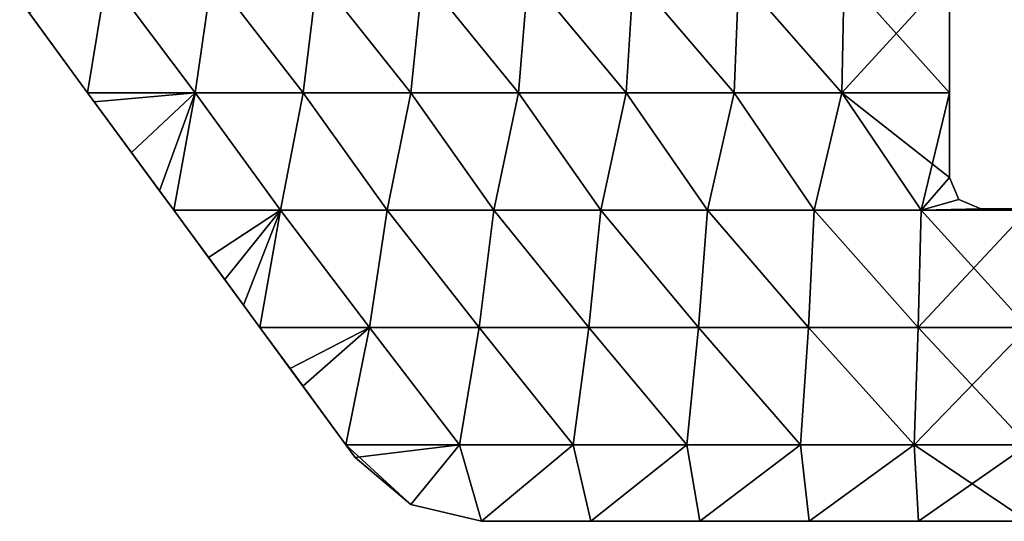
# Model space of a CAD drawing. Extents: x -1633 to 62, y -535 to 375.
# Tile 21 of 256: x -1499 to -1436, y -125 to -93. Entities that reach past the tile are written whole.
import ezdxf

# ---------------------------------------------------------------- set-up
doc = ezdxf.new("R2010")
doc.units = 0
doc.header["$LTSCALE"] = 33.374815
for name, color, linetype in [('304', 7, 'CONTINUOUS'), ('305', 7, 'CONTINUOUS'), ('308', 7, 'CONTINUOUS'), ('309', 7, 'CONTINUOUS'), ('313', 7, 'CONTINUOUS'), ('314', 7, 'CONTINUOUS'), ('322', 7, 'CONTINUOUS'), ('325', 7, 'CONTINUOUS')]:
    doc.layers.add(name, color=color, linetype=linetype)

msp = doc.modelspace()

# ---------------------------------------------------------------- linework, layer by layer
at = {"layer": '304', "linetype": 'CONTINUOUS'}
for points in [[(-1493.147, -90.062, -2), (-1494.376, -97.571, -2), (-1498.716, -91.653, -2), (-1493.147, -90.062, -2)], [(-1487.487, -97.571, -2), (-1494.376, -97.571, -2), (-1493.147, -90.062, -2), (-1487.487, -97.571, -2)], [(-1486.411, -90.062, -2), (-1487.487, -97.571, -2), (-1493.147, -90.062, -2), (-1486.411, -90.062, -2)], [(-1480.598, -97.571, -2), (-1487.487, -97.571, -2), (-1486.411, -90.062, -2), (-1480.598, -97.571, -2)], [(-1479.676, -90.062, -2), (-1480.598, -97.571, -2), (-1486.411, -90.062, -2), (-1479.676, -90.062, -2)], [(-1473.708, -97.571, -2), (-1480.598, -97.571, -2), (-1479.676, -90.062, -2), (-1473.708, -97.571, -2)], [(-1472.94, -90.062, -2), (-1473.708, -97.571, -2), (-1479.676, -90.062, -2), (-1472.94, -90.062, -2)], [(-1466.819, -97.571, -2), (-1473.708, -97.571, -2), (-1472.94, -90.062, -2), (-1466.819, -97.571, -2)], [(-1466.204, -90.062, -2), (-1466.819, -97.571, -2), (-1472.94, -90.062, -2), (-1466.204, -90.062, -2)], [(-1459.93, -97.571, -2), (-1466.819, -97.571, -2), (-1466.204, -90.062, -2), (-1459.93, -97.571, -2)], [(-1459.469, -90.062, -2), (-1459.93, -97.571, -2), (-1466.204, -90.062, -2), (-1459.469, -90.062, -2)], [(-1453.04, -97.571, -2), (-1459.93, -97.571, -2), (-1459.469, -90.062, -2), (-1453.04, -97.571, -2)], [(-1452.733, -90.062, -2), (-1453.04, -97.571, -2), (-1459.469, -90.062, -2), (-1452.733, -90.062, -2)], [(-1446.151, -97.571, -2), (-1453.04, -97.571, -2), (-1452.733, -90.062, -2), (-1446.151, -97.571, -2)], [(-1445.997, -90.062, -2), (-1446.151, -97.571, -2), (-1452.733, -90.062, -2), (-1445.997, -90.062, -2)], [(-1439.262, -97.571, -2), (-1446.151, -97.571, -2), (-1439.262, -90.062, -2), (-1439.262, -97.571, -2)], [(-1439.262, -90.062, -2), (-1446.151, -97.571, -2), (-1445.997, -90.062, -2), (-1439.262, -90.062, -2)], [(-1494.376, -97.571, -2), (-1487.487, -97.571, -2), (-1491.563, -101.407, -2), (-1494.376, -97.571, -2)], [(-1491.563, -101.407, -2), (-1487.487, -97.571, -2), (-1488.87, -105.08, -2), (-1491.563, -101.407, -2)], [(-1488.87, -105.08, -2), (-1487.487, -97.571, -2), (-1482.044, -105.08, -2), (-1488.87, -105.08, -2)], [(-1487.487, -97.571, -2), (-1480.598, -97.571, -2), (-1482.044, -105.08, -2), (-1487.487, -97.571, -2)], [(-1482.044, -105.08, -2), (-1480.598, -97.571, -2), (-1475.218, -105.08, -2), (-1482.044, -105.08, -2)], [(-1480.598, -97.571, -2), (-1473.708, -97.571, -2), (-1475.218, -105.08, -2), (-1480.598, -97.571, -2)], [(-1475.218, -105.08, -2), (-1473.708, -97.571, -2), (-1468.392, -105.08, -2), (-1475.218, -105.08, -2)], [(-1473.708, -97.571, -2), (-1466.819, -97.571, -2), (-1468.392, -105.08, -2), (-1473.708, -97.571, -2)], [(-1468.392, -105.08, -2), (-1466.819, -97.571, -2), (-1461.566, -105.08, -2), (-1468.392, -105.08, -2)], [(-1466.819, -97.571, -2), (-1459.93, -97.571, -2), (-1461.566, -105.08, -2), (-1466.819, -97.571, -2)], [(-1461.566, -105.08, -2), (-1459.93, -97.571, -2), (-1454.74, -105.08, -2), (-1461.566, -105.08, -2)], [(-1459.93, -97.571, -2), (-1453.04, -97.571, -2), (-1454.74, -105.08, -2), (-1459.93, -97.571, -2)], [(-1454.74, -105.08, -2), (-1453.04, -97.571, -2), (-1447.914, -105.08, -2), (-1454.74, -105.08, -2)], [(-1453.04, -97.571, -2), (-1446.151, -97.571, -2), (-1447.914, -105.08, -2), (-1453.04, -97.571, -2)], [(-1447.914, -105.08, -2), (-1446.151, -97.571, -2), (-1441.088, -105.08, -2), (-1447.914, -105.08, -2)], [(-1446.151, -97.571, -2), (-1439.262, -97.571, -2), (-1441.088, -105.08, -2), (-1446.151, -97.571, -2)], [(-1439.262, -97.571, -2), (-1439.262, -103, -2), (-1441.088, -105.08, -2), (-1439.262, -97.571, -2)], [(-1439.262, -103, -2), (-1438.676, -104.414, -2), (-1441.088, -105.08, -2), (-1439.262, -103, -2)], [(-1438.676, -104.414, -2), (-1437.262, -105, -2), (-1441.088, -105.08, -2), (-1438.676, -104.414, -2)], [(-1488.87, -105.08, -2), (-1482.044, -105.08, -2), (-1486.641, -108.12, -2), (-1488.87, -105.08, -2)], [(-1486.641, -108.12, -2), (-1482.044, -105.08, -2), (-1484.411, -111.16, -2), (-1486.641, -108.12, -2)], [(-1484.411, -111.16, -2), (-1482.044, -105.08, -2), (-1483.364, -112.588, -2), (-1484.411, -111.16, -2)], [(-1483.364, -112.588, -2), (-1482.044, -105.08, -2), (-1476.349, -112.588, -2), (-1483.364, -112.588, -2)], [(-1482.044, -105.08, -2), (-1475.218, -105.08, -2), (-1476.349, -112.588, -2), (-1482.044, -105.08, -2)], [(-1476.349, -112.588, -2), (-1475.218, -105.08, -2), (-1469.335, -112.588, -2), (-1476.349, -112.588, -2)], [(-1475.218, -105.08, -2), (-1468.392, -105.08, -2), (-1469.335, -112.588, -2), (-1475.218, -105.08, -2)], [(-1469.335, -112.588, -2), (-1468.392, -105.08, -2), (-1462.32, -112.588, -2), (-1469.335, -112.588, -2)], [(-1468.392, -105.08, -2), (-1461.566, -105.08, -2), (-1462.32, -112.588, -2), (-1468.392, -105.08, -2)], [(-1462.32, -112.588, -2), (-1461.566, -105.08, -2), (-1455.305, -112.588, -2), (-1462.32, -112.588, -2)], [(-1461.566, -105.08, -2), (-1454.74, -105.08, -2), (-1455.305, -112.588, -2), (-1461.566, -105.08, -2)], [(-1455.305, -112.588, -2), (-1454.74, -105.08, -2), (-1448.291, -112.588, -2), (-1455.305, -112.588, -2)], [(-1454.74, -105.08, -2), (-1447.914, -105.08, -2), (-1448.291, -112.588, -2), (-1454.74, -105.08, -2)], [(-1448.291, -112.588, -2), (-1447.914, -105.08, -2), (-1441.276, -112.588, -2), (-1448.291, -112.588, -2)], [(-1447.914, -105.08, -2), (-1441.088, -105.08, -2), (-1441.276, -112.588, -2), (-1447.914, -105.08, -2)], [(-1441.088, -105.08, -2), (-1434.262, -105.08, -2), (-1441.276, -112.588, -2), (-1441.088, -105.08, -2)], [(-1441.276, -112.588, -2), (-1434.262, -105.08, -2), (-1434.262, -112.588, -2), (-1441.276, -112.588, -2)], [(-1437.262, -105, -2), (-1434.262, -105, -2), (-1441.088, -105.08, -2), (-1437.262, -105, -2)], [(-1441.088, -105.08, -2), (-1434.262, -105, -2), (-1434.262, -105.08, -2), (-1441.088, -105.08, -2)], [(-1483.364, -112.588, -2), (-1476.349, -112.588, -2), (-1480.61, -116.343, -2), (-1483.364, -112.588, -2)], [(-1480.61, -116.343, -2), (-1476.349, -112.588, -2), (-1477.857, -120.097, -2), (-1480.61, -116.343, -2)], [(-1477.857, -120.097, -2), (-1476.349, -112.588, -2), (-1470.591, -120.097, -2), (-1477.857, -120.097, -2)], [(-1476.349, -112.588, -2), (-1469.335, -112.588, -2), (-1470.591, -120.097, -2), (-1476.349, -112.588, -2)], [(-1470.591, -120.097, -2), (-1469.335, -112.588, -2), (-1463.325, -120.097, -2), (-1470.591, -120.097, -2)], [(-1469.335, -112.588, -2), (-1462.32, -112.588, -2), (-1463.325, -120.097, -2), (-1469.335, -112.588, -2)], [(-1463.325, -120.097, -2), (-1462.32, -112.588, -2), (-1456.06, -120.097, -2), (-1463.325, -120.097, -2)], [(-1462.32, -112.588, -2), (-1455.305, -112.588, -2), (-1456.06, -120.097, -2), (-1462.32, -112.588, -2)], [(-1456.06, -120.097, -2), (-1455.305, -112.588, -2), (-1448.794, -120.097, -2), (-1456.06, -120.097, -2)], [(-1455.305, -112.588, -2), (-1448.291, -112.588, -2), (-1448.794, -120.097, -2), (-1455.305, -112.588, -2)], [(-1448.794, -120.097, -2), (-1448.291, -112.588, -2), (-1441.528, -120.097, -2), (-1448.794, -120.097, -2)], [(-1448.291, -112.588, -2), (-1441.276, -112.588, -2), (-1441.528, -120.097, -2), (-1448.291, -112.588, -2)], [(-1441.276, -112.588, -2), (-1434.262, -112.588, -2), (-1441.528, -120.097, -2), (-1441.276, -112.588, -2)], [(-1441.528, -120.097, -2), (-1434.262, -112.588, -2), (-1434.262, -120.097, -2), (-1441.528, -120.097, -2)], [(-1477.857, -120.097, -2), (-1470.591, -120.097, -2), (-1477.258, -120.914, -2), (-1477.857, -120.097, -2)], [(-1477.258, -120.914, -2), (-1470.591, -120.097, -2), (-1473.714, -123.92, -2), (-1477.258, -120.914, -2)], [(-1473.714, -123.92, -2), (-1470.591, -120.097, -2), (-1469.194, -125, -2), (-1473.714, -123.92, -2)], [(-1470.591, -120.097, -2), (-1463.325, -120.097, -2), (-1469.194, -125, -2), (-1470.591, -120.097, -2)], [(-1469.194, -125, -2), (-1463.325, -120.097, -2), (-1462.208, -125, -2), (-1469.194, -125, -2)], [(-1463.325, -120.097, -2), (-1456.06, -120.097, -2), (-1462.208, -125, -2), (-1463.325, -120.097, -2)], [(-1462.208, -125, -2), (-1456.06, -120.097, -2), (-1455.221, -125, -2), (-1462.208, -125, -2)], [(-1456.06, -120.097, -2), (-1448.794, -120.097, -2), (-1455.221, -125, -2), (-1456.06, -120.097, -2)], [(-1455.221, -125, -2), (-1448.794, -120.097, -2), (-1448.235, -125, -2), (-1455.221, -125, -2)], [(-1448.794, -120.097, -2), (-1441.528, -120.097, -2), (-1448.235, -125, -2), (-1448.794, -120.097, -2)], [(-1448.235, -125, -2), (-1441.528, -120.097, -2), (-1441.248, -125, -2), (-1448.235, -125, -2)], [(-1441.528, -120.097, -2), (-1434.262, -120.097, -2), (-1441.248, -125, -2), (-1441.528, -120.097, -2)], [(-1441.248, -125, -2), (-1434.262, -120.097, -2), (-1434.262, -125, -2), (-1441.248, -125, -2)]]:
    msp.add_3dface(points, dxfattribs=at)
at = {"layer": '305', "linetype": 'CONTINUOUS'}
for points in [[(-1494.376, -97.571, 1), (-1493.147, -90.062, 1), (-1498.12, -92.466, 1), (-1494.376, -97.571, 1)], [(-1494.376, -97.571, 1), (-1487.487, -97.571, 1), (-1493.147, -90.062, 1), (-1494.376, -97.571, 1)], [(-1493.147, -90.062, 1), (-1487.487, -97.571, 1), (-1486.411, -90.062, 1), (-1493.147, -90.062, 1)], [(-1487.487, -97.571, 1), (-1480.598, -97.571, 1), (-1486.411, -90.062, 1), (-1487.487, -97.571, 1)], [(-1486.411, -90.062, 1), (-1480.598, -97.571, 1), (-1479.676, -90.062, 1), (-1486.411, -90.062, 1)], [(-1480.598, -97.571, 1), (-1473.708, -97.571, 1), (-1479.676, -90.062, 1), (-1480.598, -97.571, 1)], [(-1479.676, -90.062, 1), (-1473.708, -97.571, 1), (-1472.94, -90.062, 1), (-1479.676, -90.062, 1)], [(-1473.708, -97.571, 1), (-1466.819, -97.571, 1), (-1472.94, -90.062, 1), (-1473.708, -97.571, 1)], [(-1472.94, -90.062, 1), (-1466.819, -97.571, 1), (-1466.204, -90.062, 1), (-1472.94, -90.062, 1)], [(-1466.819, -97.571, 1), (-1459.93, -97.571, 1), (-1466.204, -90.062, 1), (-1466.819, -97.571, 1)], [(-1466.204, -90.062, 1), (-1459.93, -97.571, 1), (-1459.469, -90.062, 1), (-1466.204, -90.062, 1)], [(-1459.93, -97.571, 1), (-1453.04, -97.571, 1), (-1459.469, -90.062, 1), (-1459.93, -97.571, 1)], [(-1459.469, -90.062, 1), (-1453.04, -97.571, 1), (-1452.733, -90.062, 1), (-1459.469, -90.062, 1)], [(-1453.04, -97.571, 1), (-1446.151, -97.571, 1), (-1452.733, -90.062, 1), (-1453.04, -97.571, 1)], [(-1452.733, -90.062, 1), (-1446.151, -97.571, 1), (-1445.997, -90.062, 1), (-1452.733, -90.062, 1)], [(-1446.151, -97.571, 1), (-1439.262, -97.571, 1), (-1445.997, -90.062, 1), (-1446.151, -97.571, 1)], [(-1439.262, -97.571, 1), (-1439.262, -90.062, 1), (-1445.997, -90.062, 1), (-1439.262, -97.571, 1)], [(-1494.376, -97.571, 1), (-1493.948, -98.156, 1), (-1487.487, -97.571, 1), (-1494.376, -97.571, 1)], [(-1489.775, -103.845, 1), (-1487.487, -97.571, 1), (-1493.948, -98.156, 1), (-1489.775, -103.845, 1)], [(-1488.87, -105.08, 1), (-1487.487, -97.571, 1), (-1489.775, -103.845, 1), (-1488.87, -105.08, 1)], [(-1488.87, -105.08, 1), (-1482.044, -105.08, 1), (-1487.487, -97.571, 1), (-1488.87, -105.08, 1)], [(-1487.487, -97.571, 1), (-1482.044, -105.08, 1), (-1480.598, -97.571, 1), (-1487.487, -97.571, 1)], [(-1482.044, -105.08, 1), (-1475.218, -105.08, 1), (-1480.598, -97.571, 1), (-1482.044, -105.08, 1)], [(-1480.598, -97.571, 1), (-1475.218, -105.08, 1), (-1473.708, -97.571, 1), (-1480.598, -97.571, 1)], [(-1475.218, -105.08, 1), (-1468.392, -105.08, 1), (-1473.708, -97.571, 1), (-1475.218, -105.08, 1)], [(-1473.708, -97.571, 1), (-1468.392, -105.08, 1), (-1466.819, -97.571, 1), (-1473.708, -97.571, 1)], [(-1468.392, -105.08, 1), (-1461.566, -105.08, 1), (-1466.819, -97.571, 1), (-1468.392, -105.08, 1)], [(-1466.819, -97.571, 1), (-1461.566, -105.08, 1), (-1459.93, -97.571, 1), (-1466.819, -97.571, 1)], [(-1461.566, -105.08, 1), (-1454.74, -105.08, 1), (-1459.93, -97.571, 1), (-1461.566, -105.08, 1)], [(-1459.93, -97.571, 1), (-1454.74, -105.08, 1), (-1453.04, -97.571, 1), (-1459.93, -97.571, 1)], [(-1454.74, -105.08, 1), (-1447.914, -105.08, 1), (-1453.04, -97.571, 1), (-1454.74, -105.08, 1)], [(-1453.04, -97.571, 1), (-1447.914, -105.08, 1), (-1446.151, -97.571, 1), (-1453.04, -97.571, 1)], [(-1447.914, -105.08, 1), (-1441.088, -105.08, 1), (-1446.151, -97.571, 1), (-1447.914, -105.08, 1)], [(-1441.088, -105.08, 1), (-1439.262, -103, 1), (-1446.151, -97.571, 1), (-1441.088, -105.08, 1)], [(-1446.151, -97.571, 1), (-1439.262, -103, 1), (-1439.262, -97.571, 1), (-1446.151, -97.571, 1)], [(-1438.676, -104.414, 1), (-1439.262, -103, 1), (-1441.088, -105.08, 1), (-1438.676, -104.414, 1)], [(-1437.262, -105, 1), (-1438.676, -104.414, 1), (-1441.088, -105.08, 1), (-1437.262, -105, 1)], [(-1488.87, -105.08, 1), (-1485.603, -109.535, 1), (-1482.044, -105.08, 1), (-1488.87, -105.08, 1)], [(-1483.364, -112.588, 1), (-1482.044, -105.08, 1), (-1485.603, -109.535, 1), (-1483.364, -112.588, 1)], [(-1482.044, -105.08, 1), (-1483.364, -112.588, 1), (-1476.349, -112.588, 1), (-1482.044, -105.08, 1)], [(-1475.218, -105.08, 1), (-1482.044, -105.08, 1), (-1476.349, -112.588, 1), (-1475.218, -105.08, 1)], [(-1475.218, -105.08, 1), (-1476.349, -112.588, 1), (-1469.335, -112.588, 1), (-1475.218, -105.08, 1)], [(-1468.392, -105.08, 1), (-1475.218, -105.08, 1), (-1469.335, -112.588, 1), (-1468.392, -105.08, 1)], [(-1468.392, -105.08, 1), (-1469.335, -112.588, 1), (-1462.32, -112.588, 1), (-1468.392, -105.08, 1)], [(-1461.566, -105.08, 1), (-1468.392, -105.08, 1), (-1462.32, -112.588, 1), (-1461.566, -105.08, 1)], [(-1461.566, -105.08, 1), (-1462.32, -112.588, 1), (-1455.305, -112.588, 1), (-1461.566, -105.08, 1)], [(-1454.74, -105.08, 1), (-1461.566, -105.08, 1), (-1455.305, -112.588, 1), (-1454.74, -105.08, 1)], [(-1454.74, -105.08, 1), (-1455.305, -112.588, 1), (-1448.291, -112.588, 1), (-1454.74, -105.08, 1)], [(-1447.914, -105.08, 1), (-1454.74, -105.08, 1), (-1448.291, -112.588, 1), (-1447.914, -105.08, 1)], [(-1447.914, -105.08, 1), (-1448.291, -112.588, 1), (-1441.276, -112.588, 1), (-1447.914, -105.08, 1)], [(-1441.088, -105.08, 1), (-1447.914, -105.08, 1), (-1441.276, -112.588, 1), (-1441.088, -105.08, 1)], [(-1434.262, -112.588, 1), (-1441.088, -105.08, 1), (-1441.276, -112.588, 1), (-1434.262, -112.588, 1)], [(-1434.262, -105.08, 1), (-1437.262, -105, 1), (-1441.088, -105.08, 1), (-1434.262, -105.08, 1)], [(-1434.262, -105.08, 1), (-1441.088, -105.08, 1), (-1434.262, -112.588, 1), (-1434.262, -105.08, 1)], [(-1434.262, -105, 1), (-1437.262, -105, 1), (-1434.262, -105.08, 1), (-1434.262, -105, 1)], [(-1483.364, -112.588, 1), (-1481.431, -115.224, 1), (-1476.349, -112.588, 1), (-1483.364, -112.588, 1)], [(-1477.857, -120.097, 1), (-1476.349, -112.588, 1), (-1481.431, -115.224, 1), (-1477.857, -120.097, 1)], [(-1477.857, -120.097, 1), (-1470.591, -120.097, 1), (-1476.349, -112.588, 1), (-1477.857, -120.097, 1)], [(-1476.349, -112.588, 1), (-1470.591, -120.097, 1), (-1469.335, -112.588, 1), (-1476.349, -112.588, 1)], [(-1470.591, -120.097, 1), (-1463.325, -120.097, 1), (-1469.335, -112.588, 1), (-1470.591, -120.097, 1)], [(-1469.335, -112.588, 1), (-1463.325, -120.097, 1), (-1462.32, -112.588, 1), (-1469.335, -112.588, 1)], [(-1463.325, -120.097, 1), (-1456.06, -120.097, 1), (-1462.32, -112.588, 1), (-1463.325, -120.097, 1)], [(-1462.32, -112.588, 1), (-1456.06, -120.097, 1), (-1455.305, -112.588, 1), (-1462.32, -112.588, 1)], [(-1456.06, -120.097, 1), (-1448.794, -120.097, 1), (-1455.305, -112.588, 1), (-1456.06, -120.097, 1)], [(-1455.305, -112.588, 1), (-1448.794, -120.097, 1), (-1448.291, -112.588, 1), (-1455.305, -112.588, 1)], [(-1448.794, -120.097, 1), (-1441.528, -120.097, 1), (-1448.291, -112.588, 1), (-1448.794, -120.097, 1)], [(-1448.291, -112.588, 1), (-1441.528, -120.097, 1), (-1441.276, -112.588, 1), (-1448.291, -112.588, 1)], [(-1441.528, -120.097, 1), (-1434.262, -120.097, 1), (-1441.276, -112.588, 1), (-1441.528, -120.097, 1)], [(-1434.262, -120.097, 1), (-1434.262, -112.588, 1), (-1441.276, -112.588, 1), (-1434.262, -120.097, 1)], [(-1477.857, -120.097, 1), (-1477.258, -120.914, 1), (-1473.714, -123.92, 1), (-1477.857, -120.097, 1)], [(-1477.857, -120.097, 1), (-1473.714, -123.92, 1), (-1470.591, -120.097, 1), (-1477.857, -120.097, 1)], [(-1473.714, -123.92, 1), (-1469.194, -125, 1), (-1470.591, -120.097, 1), (-1473.714, -123.92, 1)], [(-1470.591, -120.097, 1), (-1469.194, -125, 1), (-1463.325, -120.097, 1), (-1470.591, -120.097, 1)], [(-1469.194, -125, 1), (-1462.208, -125, 1), (-1463.325, -120.097, 1), (-1469.194, -125, 1)], [(-1463.325, -120.097, 1), (-1462.208, -125, 1), (-1456.06, -120.097, 1), (-1463.325, -120.097, 1)], [(-1462.208, -125, 1), (-1455.221, -125, 1), (-1456.06, -120.097, 1), (-1462.208, -125, 1)], [(-1456.06, -120.097, 1), (-1455.221, -125, 1), (-1448.794, -120.097, 1), (-1456.06, -120.097, 1)], [(-1455.221, -125, 1), (-1448.235, -125, 1), (-1448.794, -120.097, 1), (-1455.221, -125, 1)], [(-1448.794, -120.097, 1), (-1448.235, -125, 1), (-1441.528, -120.097, 1), (-1448.794, -120.097, 1)], [(-1448.235, -125, 1), (-1441.248, -125, 1), (-1441.528, -120.097, 1), (-1448.235, -125, 1)], [(-1441.248, -125, 1), (-1434.262, -125, 1), (-1441.528, -120.097, 1), (-1441.248, -125, 1)], [(-1441.528, -120.097, 1), (-1434.262, -125, 1), (-1434.262, -120.097, 1), (-1441.528, -120.097, 1)]]:
    msp.add_3dface(points, dxfattribs=at)
at = {"layer": '308', "linetype": 'CONTINUOUS'}
for points in [[(-1498.716, -91.653, -2), (-1494.376, -97.571, -2), (-1498.12, -92.466, 1), (-1498.716, -91.653, -2)], [(-1498.12, -92.466, 1), (-1494.376, -97.571, -2), (-1494.376, -97.571, 1), (-1498.12, -92.466, 1)], [(-1494.376, -97.571, -2), (-1491.563, -101.407, -2), (-1494.376, -97.571, 1), (-1494.376, -97.571, -2)], [(-1494.376, -97.571, 1), (-1491.563, -101.407, -2), (-1493.948, -98.156, 1), (-1494.376, -97.571, 1)], [(-1493.948, -98.156, 1), (-1491.563, -101.407, -2), (-1489.775, -103.845, 1), (-1493.948, -98.156, 1)], [(-1491.563, -101.407, -2), (-1488.87, -105.08, -2), (-1489.775, -103.845, 1), (-1491.563, -101.407, -2)], [(-1489.775, -103.845, 1), (-1488.87, -105.08, -2), (-1488.87, -105.08, 1), (-1489.775, -103.845, 1)], [(-1488.87, -105.08, -2), (-1486.641, -108.12, -2), (-1488.87, -105.08, 1), (-1488.87, -105.08, -2)], [(-1488.87, -105.08, 1), (-1486.641, -108.12, -2), (-1485.603, -109.535, 1), (-1488.87, -105.08, 1)], [(-1486.641, -108.12, -2), (-1484.411, -111.16, -2), (-1485.603, -109.535, 1), (-1486.641, -108.12, -2)], [(-1484.411, -111.16, -2), (-1483.364, -112.588, -2), (-1485.603, -109.535, 1), (-1484.411, -111.16, -2)], [(-1485.603, -109.535, 1), (-1483.364, -112.588, -2), (-1483.364, -112.588, 1), (-1485.603, -109.535, 1)], [(-1483.364, -112.588, -2), (-1480.61, -116.343, -2), (-1483.364, -112.588, 1), (-1483.364, -112.588, -2)], [(-1483.364, -112.588, 1), (-1480.61, -116.343, -2), (-1481.431, -115.224, 1), (-1483.364, -112.588, 1)], [(-1480.61, -116.343, -2), (-1477.857, -120.097, -2), (-1481.431, -115.224, 1), (-1480.61, -116.343, -2)], [(-1481.431, -115.224, 1), (-1477.857, -120.097, -2), (-1477.857, -120.097, 1), (-1481.431, -115.224, 1)], [(-1477.857, -120.097, -2), (-1477.258, -120.914, -2), (-1477.857, -120.097, 1), (-1477.857, -120.097, -2)], [(-1477.258, -120.914, -2), (-1477.258, -120.914, 1), (-1477.857, -120.097, 1), (-1477.258, -120.914, -2)]]:
    msp.add_3dface(points, dxfattribs=at)
at = {"layer": '309', "linetype": 'CONTINUOUS'}
for points in [[(-1469.194, -125, -2), (-1462.208, -125, -2), (-1469.194, -125, 1), (-1469.194, -125, -2)], [(-1469.194, -125, 1), (-1462.208, -125, -2), (-1462.208, -125, 1), (-1469.194, -125, 1)], [(-1462.208, -125, -2), (-1455.221, -125, -2), (-1462.208, -125, 1), (-1462.208, -125, -2)], [(-1462.208, -125, 1), (-1455.221, -125, -2), (-1455.221, -125, 1), (-1462.208, -125, 1)], [(-1455.221, -125, -2), (-1448.235, -125, -2), (-1455.221, -125, 1), (-1455.221, -125, -2)], [(-1455.221, -125, 1), (-1448.235, -125, -2), (-1448.235, -125, 1), (-1455.221, -125, 1)], [(-1448.235, -125, -2), (-1441.248, -125, -2), (-1448.235, -125, 1), (-1448.235, -125, -2)], [(-1448.235, -125, 1), (-1441.248, -125, -2), (-1441.248, -125, 1), (-1448.235, -125, 1)], [(-1441.248, -125, -2), (-1434.262, -125, -2), (-1441.248, -125, 1), (-1441.248, -125, -2)], [(-1441.248, -125, 1), (-1434.262, -125, -2), (-1434.262, -125, 1), (-1441.248, -125, 1)]]:
    msp.add_3dface(points, dxfattribs=at)
at = {"layer": '313', "linetype": 'CONTINUOUS'}
for points in [[(-1434.262, -105, -2), (-1437.262, -105, -2), (-1437.262, -105, 1), (-1434.262, -105, -2)], [(-1434.262, -105, -2), (-1437.262, -105, 1), (-1434.262, -105, 1), (-1434.262, -105, -2)]]:
    msp.add_3dface(points, dxfattribs=at)
at = {"layer": '314', "linetype": 'CONTINUOUS'}
for points in [[(-1439.262, -97.571, -2), (-1439.262, -90.062, -2), (-1439.262, -97.571, 1), (-1439.262, -97.571, -2)], [(-1439.262, -97.571, 1), (-1439.262, -90.062, -2), (-1439.262, -90.062, 1), (-1439.262, -97.571, 1)], [(-1439.262, -103, -2), (-1439.262, -97.571, -2), (-1439.262, -103, 1), (-1439.262, -103, -2)], [(-1439.262, -103, 1), (-1439.262, -97.571, -2), (-1439.262, -97.571, 1), (-1439.262, -103, 1)]]:
    msp.add_3dface(points, dxfattribs=at)
at = {"layer": '322', "linetype": 'CONTINUOUS'}
for points in [[(-1477.258, -120.914, -2), (-1473.714, -123.92, -2), (-1477.258, -120.914, 1), (-1477.258, -120.914, -2)], [(-1477.258, -120.914, 1), (-1473.714, -123.92, -2), (-1473.714, -123.92, 1), (-1477.258, -120.914, 1)], [(-1473.714, -123.92, -2), (-1469.194, -125, -2), (-1473.714, -123.92, 1), (-1473.714, -123.92, -2)], [(-1469.194, -125, -2), (-1469.194, -125, 1), (-1473.714, -123.92, 1), (-1469.194, -125, -2)]]:
    msp.add_3dface(points, dxfattribs=at)
at = {"layer": '325', "linetype": 'CONTINUOUS'}
for points in [[(-1438.676, -104.414, -2), (-1439.262, -103, -2), (-1438.676, -104.414, 1), (-1438.676, -104.414, -2)], [(-1439.262, -103, -2), (-1439.262, -103, 1), (-1438.676, -104.414, 1), (-1439.262, -103, -2)], [(-1437.262, -105, -2), (-1438.676, -104.414, -2), (-1437.262, -105, 1), (-1437.262, -105, -2)], [(-1438.676, -104.414, -2), (-1438.676, -104.414, 1), (-1437.262, -105, 1), (-1438.676, -104.414, -2)]]:
    msp.add_3dface(points, dxfattribs=at)

doc.saveas('drawing.dxf')
